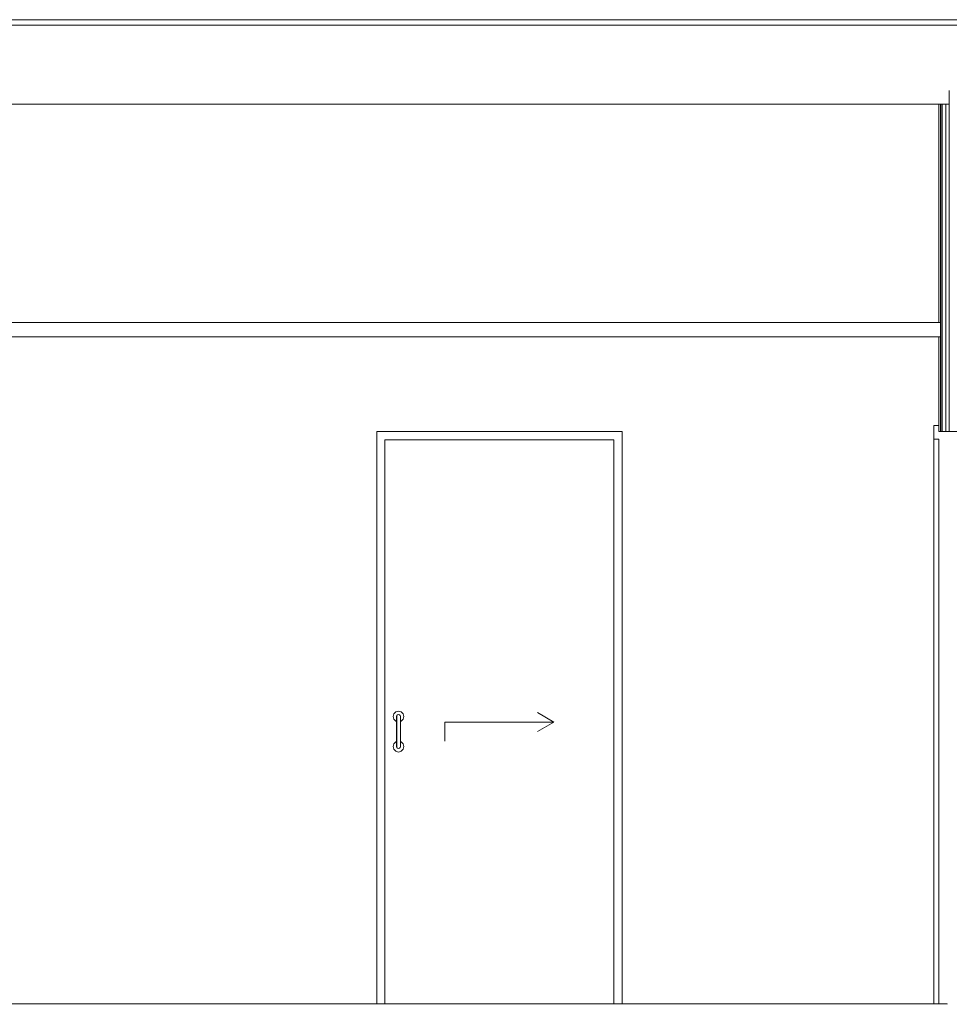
# Model space of a CAD drawing. Header units: millimetres. Extents: x -30280 to 309309, y -17460 to 4378.
# Tile 154 of 256: x 114106 to 117516, y -11436 to -7826. Entities that reach past the tile are written whole.
import ezdxf

# ---------------------------------------------------------------- set-up
doc = ezdxf.new("R2010")
doc.units = ezdxf.units.MM
doc.header["$MEASUREMENT"] = 0
doc.linetypes.add('Wipeout_Contour', pattern=[1000, 0, -1000])
for name, color, linetype, lineweight in [('P1_PLANTA PRIMERA_3_10_ESTR_Fotjats_Pluma_Nº__1', 7, 'Continuous', 5), ('P1_PLANTA PRIMERA_3_Nuevo_07_CR_Cel Ras pladur_Pluma_Nº__1', 7, 'Continuous', 5), ('P1_PLANTA PRIMERA_3_Nuevo_08_E_Envans secs_Pluma_Nº__1', 7, 'Continuous', 5), ('P1_PLANTA PRIMERA_3_Nuevo_08_E_Envans secs_Pluma_Nº__47', 7, 'Continuous', 20), ('P1_PLANTA PRIMERA_3_Nuevo_14_PAV_Soft Light Grey 0554_Pluma_Nº__29', 7, 'Continuous', 20)]:
    doc.layers.add(name, color=color, linetype=linetype, lineweight=lineweight)
doc.layers.add('P1_PLANTA PRIMERA_3_Nuevo_07_CR_Cel Ras pladur_Pluma_Nº__102', color=7, linetype='Continuous', lineweight=5, true_color=0xcccccc)
doc.layers.add('P1_PLANTA PRIMERA_3_Nuevo_08_E_Envans secs_Pluma_Nº__3', color=7, linetype='Continuous', lineweight=5, true_color=0xa4a4a4)
doc.layers.add('P1_PLANTA PRIMERA_3_Nuevo_08_E_Envans secs', color=7, linetype='Continuous')

msp = doc.modelspace()

# ---------------------------------------------------------------- linework, layer by layer
at = {"layer": 'P1_PLANTA PRIMERA_3_10_ESTR_Fotjats_Pluma_Nº__1', "color": 7, "linetype": 'Continuous', "lineweight": 5}
for p, q in [((129327.2, -7826.1), (98930, -7826.1)), ((129327.2, -7846), (98930, -7846))]:
    msp.add_line(p, q, dxfattribs=at)
at = {"layer": 'P1_PLANTA PRIMERA_3_Nuevo_08_E_Envans secs_Pluma_Nº__1', "color": 7, "linetype": 'Continuous', "lineweight": 5, "flags": 128}
msp.add_lwpolyline([(117515.7, -8086.1), (117515.7, -8136.1), (117515.7, -9336.1)], dxfattribs=at)
at = {"layer": 'P1_PLANTA PRIMERA_3_Nuevo_14_PAV_Soft Light Grey 0554_Pluma_Nº__29', "color": 7, "linetype": 'Continuous', "lineweight": 20}
msp.add_line((117507.3, -11434.1), (117507.3, -11436), dxfattribs=at)

# ---------------------------------------------------------------- wipeouts: each hides what was drawn before it
at = {"color": 254, "linetype": 'Wipeout_Contour', "lineweight": 0, "ltscale": 471252.227624}
msp.add_wipeout([(117484.7, -8136.1), (117484.7, -9336.1), (117489.7, -9336.1), (117489.7, -8136.1)], dxfattribs=at).dxf.layer = 'P1_PLANTA PRIMERA_3_Nuevo_08_E_Envans secs'

# ---------------------------------------------------------------- next in the draw order: linework, layer by layer
at = {"layer": 'P1_PLANTA PRIMERA_3_Nuevo_08_E_Envans secs_Pluma_Nº__1', "color": 7, "linetype": 'Continuous', "lineweight": 5}
msp.add_line((117502.7, -8136.1), (117502.7, -9336.1), dxfattribs=at)

# ---------------------------------------------------------------- next in the draw order: wipeouts: each hides what was drawn before it
at = {"color": 254, "linetype": 'Wipeout_Contour', "lineweight": 0, "ltscale": 453044.17839}
msp.add_wipeout([(108397.7, -8136.1), (108397.7, -8936.1), (117477.7, -8936.1), (117477.7, -8136.1)], dxfattribs=at).dxf.layer = 'P1_PLANTA PRIMERA_3_Nuevo_08_E_Envans secs'
at = {"color": 254, "linetype": 'Wipeout_Contour', "lineweight": 0, "ltscale": 2175907.374323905}
msp.add_wipeout([(108397.7, -8989.1), (108397.7, -11434.1), (110863.1, -11434.1), (110863.1, -9336.1), (111763.1, -9336.1), (111763.1, -11434.1), (113135.3, -11434.1), (113135.3, -9336.1), (114035.3, -9336.1), (114035.3, -11434.1), (115415.5, -11434.1), (115415.5, -9336.1), (116315.5, -9336.1), (116315.5, -11434.1), (117459.2, -11434.1), (117459.2, -9364.1), (117458.7, -9314.1), (117477.7, -9314.1), (117477.7, -8989.1)], dxfattribs=at).dxf.layer = 'P1_PLANTA PRIMERA_3_Nuevo_08_E_Envans secs'

# ---------------------------------------------------------------- next in the draw order: linework, layer by layer
at = {"layer": 'P1_PLANTA PRIMERA_3_10_ESTR_Fotjats_Pluma_Nº__1', "color": 7, "linetype": 'Continuous', "lineweight": 5}
msp.add_line((117477.7, -8136.1), (104215.9, -8136.1), dxfattribs=at)
at = {"layer": 'P1_PLANTA PRIMERA_3_10_ESTR_Fotjats_Pluma_Nº__1', "color": 7, "linetype": 'Continuous', "lineweight": 5, "flags": 128}
msp.add_lwpolyline([(117515.7, -8136.1), (117502.7, -8136.1), (117489.7, -8136.1), (117483.7, -8136.1), (117477.7, -8136.1)], dxfattribs=at)
at = {"layer": 'P1_PLANTA PRIMERA_3_Nuevo_07_CR_Cel Ras pladur_Pluma_Nº__1', "color": 7, "linetype": 'Continuous', "lineweight": 5}
for p, q in [((117477.7, -8936.1), (108000.8, -8936.1)), ((117483.7, -8936.1), (117477.7, -8936.1))]:
    msp.add_line(p, q, dxfattribs=at)
at = {"layer": 'P1_PLANTA PRIMERA_3_Nuevo_08_E_Envans secs_Pluma_Nº__1', "color": 7, "linetype": 'Continuous', "lineweight": 5}
msp.add_line((117477.7, -8136.1), (117477.7, -8936.1), dxfattribs=at)
at = {"layer": 'P1_PLANTA PRIMERA_3_Nuevo_08_E_Envans secs_Pluma_Nº__3', "color": 253, "linetype": 'Continuous', "lineweight": 5, "true_color": 0xa4a4a4}
for p, q in [((116065.5, -10401), (116004.9, -10366.1)), ((115665.5, -10401), (116065.5, -10401)), ((115665.5, -10401), (115665.5, -10471)), ((116065.5, -10401), (116004.9, -10436.1))]:
    msp.add_line(p, q, dxfattribs=at)
at = {"layer": 'P1_PLANTA PRIMERA_3_Nuevo_08_E_Envans secs_Pluma_Nº__47', "color": 7, "linetype": 'Continuous', "lineweight": 20}
msp.add_line((117483.7, -8936.1), (117484.7, -8936.1), dxfattribs=at)

# ---------------------------------------------------------------- next in the draw order: wipeouts: each hides what was drawn before it
at = {"color": 254, "linetype": 'Wipeout_Contour', "lineweight": 0, "ltscale": 353509.686436}
msp.add_wipeout([(117483.7, -8989.1), (117483.7, -9336.1), (117484.7, -8989.1)], dxfattribs=at).dxf.layer = 'P1_PLANTA PRIMERA_3_Nuevo_08_E_Envans secs'
at = {"color": 254, "linetype": 'Wipeout_Contour', "lineweight": 0, "ltscale": 463610.673744}
msp.add_wipeout([(115415.5, -11434.1), (115445.5, -11434.1), (115445.5, -9366.1), (115415.5, -9366.1)], dxfattribs=at).dxf.layer = 'P1_PLANTA PRIMERA_3_Nuevo_08_E_Envans secs'
at = {"color": 254, "linetype": 'Wipeout_Contour', "lineweight": 0, "ltscale": 467076.605353}
msp.add_wipeout([(116285.5, -11434.1), (116315.5, -11434.1), (116315.5, -9366.1), (116285.5, -9366.1)], dxfattribs=at).dxf.layer = 'P1_PLANTA PRIMERA_3_Nuevo_08_E_Envans secs'
at = {"color": 254, "linetype": 'Wipeout_Contour', "lineweight": 0, "ltscale": 471729.395882}
msp.add_wipeout([(117459.2, -11434.1), (117477.7, -11434.1), (117477.7, -9364.1), (117459.2, -9364.1)], dxfattribs=at).dxf.layer = 'P1_PLANTA PRIMERA_3_Nuevo_08_E_Envans secs'
at = {"color": 254, "linetype": 'Wipeout_Contour', "lineweight": 0, "ltscale": 463870.673103}
msp.add_wipeout([(115502.5, -10385.1), (115502.5, -10381.1), (115501.6, -10377.6), (115501.6, -10382)], dxfattribs=at).dxf.layer = 'P1_PLANTA PRIMERA_3_Nuevo_08_E_Envans secs'
at = {"color": 254, "linetype": 'Wipeout_Contour', "lineweight": 0, "ltscale": 463857.950465}
msp.add_wipeout([(115488.5, -10487), (115488.5, -10491.1), (115489.5, -10494.6), (115489.5, -10490.1)], dxfattribs=at).dxf.layer = 'P1_PLANTA PRIMERA_3_Nuevo_08_E_Envans secs'

# ---------------------------------------------------------------- next in the draw order: linework, layer by layer
at = {"layer": 'P1_PLANTA PRIMERA_3_Nuevo_07_CR_Cel Ras pladur_Pluma_Nº__1', "color": 7, "linetype": 'Continuous', "lineweight": 5}
for p, q in [((117477.7, -8989.1), (108000.8, -8989.1)), ((117483.7, -8989.1), (117477.7, -8989.1))]:
    msp.add_line(p, q, dxfattribs=at)
at = {"layer": 'P1_PLANTA PRIMERA_3_Nuevo_07_CR_Cel Ras pladur_Pluma_Nº__102', "color": 254, "linetype": 'Continuous', "lineweight": 5, "true_color": 0xcccccc}
msp.add_line((117484.7, -8936.1), (117484.7, -8989.1), dxfattribs=at)
at = {"layer": 'P1_PLANTA PRIMERA_3_Nuevo_08_E_Envans secs_Pluma_Nº__1', "color": 7, "linetype": 'Continuous', "lineweight": 5}
for p, q in [((117489.7, -8136.1), (117489.7, -9336.1)), ((117458.7, -9314.1), (117458.7, -9364.1)), ((117477.7, -9314.1), (117458.7, -9314.1)), ((117477.7, -9364.1), (117458.7, -9364.1)), ((117459.2, -11434.1), (117459.2, -9364.1)), ((117477.7, -9364.1), (117477.7, -11436))]:
    msp.add_line(p, q, dxfattribs=at)
at = {"layer": 'P1_PLANTA PRIMERA_3_Nuevo_08_E_Envans secs_Pluma_Nº__1', "color": 7, "linetype": 'Continuous', "lineweight": 5, "flags": 128}
for points in [[(117483.7, -8136.1), (117483.7, -8936.1), (117483.7, -8989.1), (117483.7, -9336.1)], [(117477.7, -8989.1), (117477.7, -9314.1), (117477.7, -9336.1)], [(117623.7, -9336.1), (117617.7, -9336.1), (117611.7, -9336.1), (117598.7, -9336.1), (117585.7, -9336.1), (117515.7, -9336.1), (117502.7, -9336.1), (117489.7, -9336.1), (117483.7, -9336.1), (117477.7, -9336.1)]]:
    msp.add_lwpolyline(points, dxfattribs=at)
at = {"layer": 'P1_PLANTA PRIMERA_3_Nuevo_08_E_Envans secs_Pluma_Nº__3', "color": 253, "linetype": 'Continuous', "lineweight": 5, "true_color": 0xa4a4a4}
for p, q in [((117477.6, -10015), (117477.6, -10030.8)), ((117477.7, -10069.6), (117477.7, -10098)), ((117477.7, -10730.5), (117477.7, -10702.1)), ((117477.6, -10785.1), (117477.6, -10769.3))]:
    msp.add_line(p, q, dxfattribs=at)
at = {"layer": 'P1_PLANTA PRIMERA_3_Nuevo_08_E_Envans secs_Pluma_Nº__47', "color": 7, "linetype": 'Continuous', "lineweight": 20}
for p, q in [((117484.7, -8936.1), (117484.7, -9336.1)), ((117483.7, -8989.1), (117484.7, -8989.1))]:
    msp.add_line(p, q, dxfattribs=at)
at = {"layer": 'P1_PLANTA PRIMERA_3_Nuevo_14_PAV_Soft Light Grey 0554_Pluma_Nº__29', "color": 7, "linetype": 'Continuous', "lineweight": 20}
msp.add_line((117507.3, -11434.1), (104177.9, -11434.1), dxfattribs=at)

# ---------------------------------------------------------------- next in the draw order: wipeouts: each hides what was drawn before it
at = {"color": 254, "linetype": 'Wipeout_Contour', "lineweight": 0, "ltscale": 697456.08708}
msp.add_wipeout([(115415.5, -9336.1), (115415.5, -9366.1), (115445.5, -9366.1), (116285.5, -9366.1), (116315.5, -9366.1), (116315.5, -9336.1)], dxfattribs=at).dxf.layer = 'P1_PLANTA PRIMERA_3_Nuevo_08_E_Envans secs'
at = {"color": 254, "linetype": 'Wipeout_Contour', "lineweight": 0, "ltscale": 463873.519537}
msp.add_wipeout([(115502.5, -10385.1), (115501.6, -10382), (115501.6, -10394.3), (115502.5, -10396.1)], dxfattribs=at).dxf.layer = 'P1_PLANTA PRIMERA_3_Nuevo_08_E_Envans secs'
at = {"color": 254, "linetype": 'Wipeout_Contour', "lineweight": 0, "ltscale": 463855.077158}
msp.add_wipeout([(115488.5, -10487), (115489.5, -10490.1), (115489.5, -10477.8), (115488.5, -10476.1)], dxfattribs=at).dxf.layer = 'P1_PLANTA PRIMERA_3_Nuevo_08_E_Envans secs'

# ---------------------------------------------------------------- next in the draw order: linework, layer by layer
at = {"layer": 'P1_PLANTA PRIMERA_3_Nuevo_08_E_Envans secs_Pluma_Nº__3', "color": 253, "linetype": 'Continuous', "lineweight": 5, "true_color": 0xa4a4a4}
for p, q in [((115415.5, -9336.1), (115415.5, -9366.1)), ((116315.5, -9336.1), (115415.5, -9336.1)), ((116315.5, -9366.1), (116315.5, -9336.1)), ((115415.5, -9366.1), (115415.5, -11434.1)), ((115445.5, -11434.1), (115445.5, -9366.1)), ((115445.5, -9366.1), (116285.5, -9366.1)), ((116285.5, -9366.1), (116285.5, -11434.1)), ((116315.5, -11434.1), (116315.5, -9366.1))]:
    msp.add_line(p, q, dxfattribs=at)

# ---------------------------------------------------------------- next in the draw order: wipeouts: each hides what was drawn before it
at = {"color": 254, "linetype": 'Wipeout_Contour', "lineweight": 0, "ltscale": 463878.451111}
msp.add_wipeout([(115502.5, -10411.1), (115502.5, -10396.1), (115501.6, -10394.3), (115501.6, -10411.1)], dxfattribs=at).dxf.layer = 'P1_PLANTA PRIMERA_3_Nuevo_08_E_Envans secs'
at = {"color": 254, "linetype": 'Wipeout_Contour', "lineweight": 0, "ltscale": 463850.108562}
msp.add_wipeout([(115488.5, -10461.1), (115488.5, -10476.1), (115489.5, -10477.8), (115489.5, -10461.1)], dxfattribs=at).dxf.layer = 'P1_PLANTA PRIMERA_3_Nuevo_08_E_Envans secs'

# ---------------------------------------------------------------- next in the draw order: wipeouts: each hides what was drawn before it
at = {"color": 254, "linetype": 'Wipeout_Contour', "lineweight": 0, "ltscale": 463862.687432}
msp.add_wipeout([(115501.6, -10382), (115501.6, -10377.6), (115499, -10375), (115499, -10379.8)], dxfattribs=at).dxf.layer = 'P1_PLANTA PRIMERA_3_Nuevo_08_E_Envans secs'
at = {"color": 254, "linetype": 'Wipeout_Contour', "lineweight": 0, "ltscale": 463865.946465}
msp.add_wipeout([(115489.5, -10490.1), (115489.5, -10494.6), (115492, -10497.1), (115492, -10492.3)], dxfattribs=at).dxf.layer = 'P1_PLANTA PRIMERA_3_Nuevo_08_E_Envans secs'

# ---------------------------------------------------------------- next in the draw order: wipeouts: each hides what was drawn before it
at = {"color": 254, "linetype": 'Wipeout_Contour', "lineweight": 0, "ltscale": 463865.803577}
msp.add_wipeout([(115499, -10379.8), (115499, -10393), (115501.6, -10394.3), (115501.6, -10382)], dxfattribs=at).dxf.layer = 'P1_PLANTA PRIMERA_3_Nuevo_08_E_Envans secs'
at = {"color": 254, "linetype": 'Wipeout_Contour', "lineweight": 0, "ltscale": 463862.799658}
msp.add_wipeout([(115492, -10479.1), (115489.5, -10477.8), (115489.5, -10490.1), (115492, -10492.3)], dxfattribs=at).dxf.layer = 'P1_PLANTA PRIMERA_3_Nuevo_08_E_Envans secs'

# ---------------------------------------------------------------- next in the draw order: wipeouts: each hides what was drawn before it
at = {"color": 254, "linetype": 'Wipeout_Contour', "lineweight": 0, "ltscale": 463871.204649}
msp.add_wipeout([(115501.6, -10411.1), (115501.6, -10394.3), (115499, -10393), (115499, -10411.1)], dxfattribs=at).dxf.layer = 'P1_PLANTA PRIMERA_3_Nuevo_08_E_Envans secs'
at = {"color": 254, "linetype": 'Wipeout_Contour', "lineweight": 0, "ltscale": 463857.35686}
msp.add_wipeout([(115489.5, -10461.1), (115489.5, -10477.8), (115492, -10479.1), (115492, -10461.1)], dxfattribs=at).dxf.layer = 'P1_PLANTA PRIMERA_3_Nuevo_08_E_Envans secs'

# ---------------------------------------------------------------- next in the draw order: wipeouts: each hides what was drawn before it
at = {"color": 254, "linetype": 'Wipeout_Contour', "lineweight": 0, "ltscale": 463850.024832}
msp.add_wipeout([(115499, -10379.8), (115499, -10375), (115495.5, -10374.1), (115495.5, -10379)], dxfattribs=at).dxf.layer = 'P1_PLANTA PRIMERA_3_Nuevo_08_E_Envans secs'
at = {"color": 254, "linetype": 'Wipeout_Contour', "lineweight": 0, "ltscale": 463878.614522}
msp.add_wipeout([(115492, -10492.3), (115492, -10497.1), (115495.5, -10498.1), (115495.5, -10493.1)], dxfattribs=at).dxf.layer = 'P1_PLANTA PRIMERA_3_Nuevo_08_E_Envans secs'

# ---------------------------------------------------------------- next in the draw order: wipeouts: each hides what was drawn before it
at = {"color": 254, "linetype": 'Wipeout_Contour', "lineweight": 0, "ltscale": 463853.296177}
msp.add_wipeout([(115499, -10379.8), (115495.5, -10379), (115495.5, -10392.6), (115499, -10393)], dxfattribs=at).dxf.layer = 'P1_PLANTA PRIMERA_3_Nuevo_08_E_Envans secs'
at = {"color": 254, "linetype": 'Wipeout_Contour', "lineweight": 0, "ltscale": 463875.310347}
msp.add_wipeout([(115492, -10492.3), (115495.5, -10493.1), (115495.5, -10479.6), (115492, -10479.1)], dxfattribs=at).dxf.layer = 'P1_PLANTA PRIMERA_3_Nuevo_08_E_Envans secs'

# ---------------------------------------------------------------- next in the draw order: wipeouts: each hides what was drawn before it
at = {"color": 254, "linetype": 'Wipeout_Contour', "lineweight": 0, "ltscale": 463858.968228}
msp.add_wipeout([(115499, -10411.1), (115499, -10393), (115495.5, -10392.6), (115495.5, -10411.1)], dxfattribs=at).dxf.layer = 'P1_PLANTA PRIMERA_3_Nuevo_08_E_Envans secs'
at = {"color": 254, "linetype": 'Wipeout_Contour', "lineweight": 0, "ltscale": 463869.593957}
msp.add_wipeout([(115492, -10461.1), (115492, -10479.1), (115495.5, -10479.6), (115495.5, -10461.1)], dxfattribs=at).dxf.layer = 'P1_PLANTA PRIMERA_3_Nuevo_08_E_Envans secs'

# ---------------------------------------------------------------- next in the draw order: wipeouts: each hides what was drawn before it
at = {"color": 254, "linetype": 'Wipeout_Contour', "lineweight": 0, "ltscale": 463836.081005}
msp.add_wipeout([(115495.5, -10379), (115495.5, -10374.1), (115492, -10375), (115492, -10379.8)], dxfattribs=at).dxf.layer = 'P1_PLANTA PRIMERA_3_Nuevo_08_E_Envans secs'
at = {"color": 254, "linetype": 'Wipeout_Contour', "lineweight": 0, "ltscale": 463892.55708}
msp.add_wipeout([(115495.5, -10493.1), (115495.5, -10498.1), (115499, -10497.1), (115499, -10492.3)], dxfattribs=at).dxf.layer = 'P1_PLANTA PRIMERA_3_Nuevo_08_E_Envans secs'

# ---------------------------------------------------------------- next in the draw order: wipeouts: each hides what was drawn before it
at = {"color": 254, "linetype": 'Wipeout_Contour', "lineweight": 0, "ltscale": 463839.352447}
msp.add_wipeout([(115492, -10379.8), (115492, -10393), (115495.5, -10392.6), (115495.5, -10379)], dxfattribs=at).dxf.layer = 'P1_PLANTA PRIMERA_3_Nuevo_08_E_Envans secs'
at = {"color": 254, "linetype": 'Wipeout_Contour', "lineweight": 0, "ltscale": 463889.253003}
msp.add_wipeout([(115495.5, -10493.1), (115499, -10492.3), (115499, -10479.1), (115495.5, -10479.6)], dxfattribs=at).dxf.layer = 'P1_PLANTA PRIMERA_3_Nuevo_08_E_Envans secs'

# ---------------------------------------------------------------- next in the draw order: wipeouts: each hides what was drawn before it
at = {"color": 254, "linetype": 'Wipeout_Contour', "lineweight": 0, "ltscale": 463845.024666}
msp.add_wipeout([(115495.5, -10411.1), (115495.5, -10392.6), (115492, -10393), (115492, -10411.1)], dxfattribs=at).dxf.layer = 'P1_PLANTA PRIMERA_3_Nuevo_08_E_Envans secs'
at = {"color": 254, "linetype": 'Wipeout_Contour', "lineweight": 0, "ltscale": 463883.536783}
msp.add_wipeout([(115495.5, -10461.1), (115495.5, -10479.6), (115499, -10479.1), (115499, -10461.1)], dxfattribs=at).dxf.layer = 'P1_PLANTA PRIMERA_3_Nuevo_08_E_Envans secs'

# ---------------------------------------------------------------- next in the draw order: wipeouts: each hides what was drawn before it
at = {"color": 254, "linetype": 'Wipeout_Contour', "lineweight": 0, "ltscale": 463824.592232}
msp.add_wipeout([(115492, -10379.8), (115492, -10375), (115489.5, -10377.6), (115489.5, -10382)], dxfattribs=at).dxf.layer = 'P1_PLANTA PRIMERA_3_Nuevo_08_E_Envans secs'
at = {"color": 254, "linetype": 'Wipeout_Contour', "lineweight": 0, "ltscale": 463904.038287}
msp.add_wipeout([(115499, -10492.3), (115499, -10497.1), (115501.6, -10494.6), (115501.6, -10490.1)], dxfattribs=at).dxf.layer = 'P1_PLANTA PRIMERA_3_Nuevo_08_E_Envans secs'

# ---------------------------------------------------------------- next in the draw order: wipeouts: each hides what was drawn before it
at = {"color": 254, "linetype": 'Wipeout_Contour', "lineweight": 0, "ltscale": 463827.70863}
msp.add_wipeout([(115492, -10379.8), (115489.5, -10382), (115489.5, -10394.3), (115492, -10393)], dxfattribs=at).dxf.layer = 'P1_PLANTA PRIMERA_3_Nuevo_08_E_Envans secs'
at = {"color": 254, "linetype": 'Wipeout_Contour', "lineweight": 0, "ltscale": 463900.891736}
msp.add_wipeout([(115501.6, -10477.8), (115499, -10479.1), (115499, -10492.3), (115501.6, -10490.1)], dxfattribs=at).dxf.layer = 'P1_PLANTA PRIMERA_3_Nuevo_08_E_Envans secs'

# ---------------------------------------------------------------- next in the draw order: wipeouts: each hides what was drawn before it
at = {"color": 254, "linetype": 'Wipeout_Contour', "lineweight": 0, "ltscale": 463833.110142}
msp.add_wipeout([(115492, -10411.1), (115492, -10393), (115489.5, -10394.3), (115489.5, -10411.1)], dxfattribs=at).dxf.layer = 'P1_PLANTA PRIMERA_3_Nuevo_08_E_Envans secs'
at = {"color": 254, "linetype": 'Wipeout_Contour', "lineweight": 0, "ltscale": 463895.449381}
msp.add_wipeout([(115499, -10461.1), (115499, -10479.1), (115501.6, -10477.8), (115501.6, -10461.1)], dxfattribs=at).dxf.layer = 'P1_PLANTA PRIMERA_3_Nuevo_08_E_Envans secs'

# ---------------------------------------------------------------- next in the draw order: wipeouts: each hides what was drawn before it
at = {"color": 254, "linetype": 'Wipeout_Contour', "lineweight": 0, "ltscale": 463818.634198}
msp.add_wipeout([(115489.5, -10382), (115489.5, -10377.6), (115488.5, -10381.1), (115488.5, -10385.1)], dxfattribs=at).dxf.layer = 'P1_PLANTA PRIMERA_3_Nuevo_08_E_Envans secs'
at = {"color": 254, "linetype": 'Wipeout_Contour', "lineweight": 0, "ltscale": 463909.984969}
msp.add_wipeout([(115501.6, -10490.1), (115501.6, -10494.6), (115502.5, -10491.1), (115502.5, -10487)], dxfattribs=at).dxf.layer = 'P1_PLANTA PRIMERA_3_Nuevo_08_E_Envans secs'

# ---------------------------------------------------------------- next in the draw order: wipeouts: each hides what was drawn before it
at = {"color": 254, "linetype": 'Wipeout_Contour', "lineweight": 0, "ltscale": 463821.48095}
msp.add_wipeout([(115489.5, -10382), (115488.5, -10385.1), (115488.5, -10396.1), (115489.5, -10394.3)], dxfattribs=at).dxf.layer = 'P1_PLANTA PRIMERA_3_Nuevo_08_E_Envans secs'
at = {"color": 254, "linetype": 'Wipeout_Contour', "lineweight": 0, "ltscale": 463907.111983}
msp.add_wipeout([(115502.5, -10476.1), (115501.6, -10477.8), (115501.6, -10490.1), (115502.5, -10487)], dxfattribs=at).dxf.layer = 'P1_PLANTA PRIMERA_3_Nuevo_08_E_Envans secs'

# ---------------------------------------------------------------- next in the draw order: wipeouts: each hides what was drawn before it
at = {"color": 254, "linetype": 'Wipeout_Contour', "lineweight": 0, "ltscale": 463826.413075}
msp.add_wipeout([(115489.5, -10411.1), (115489.5, -10394.3), (115488.5, -10396.1), (115488.5, -10411.1)], dxfattribs=at).dxf.layer = 'P1_PLANTA PRIMERA_3_Nuevo_08_E_Envans secs'
at = {"color": 254, "linetype": 'Wipeout_Contour', "lineweight": 0, "ltscale": 463902.143942}
msp.add_wipeout([(115501.6, -10461.1), (115501.6, -10477.8), (115502.5, -10476.1), (115502.5, -10461.1)], dxfattribs=at).dxf.layer = 'P1_PLANTA PRIMERA_3_Nuevo_08_E_Envans secs'

# ---------------------------------------------------------------- next in the draw order: wipeouts: each hides what was drawn before it
at = {"color": 254, "linetype": 'Wipeout_Contour', "lineweight": 0, "ltscale": 463845.223519}
msp.add_wipeout([(115489.5, -10461.1), (115492, -10461.1), (115492, -10411.1), (115489.5, -10411.1)], dxfattribs=at).dxf.layer = 'P1_PLANTA PRIMERA_3_Nuevo_08_E_Envans secs'

# ---------------------------------------------------------------- next in the draw order: wipeouts: each hides what was drawn before it
at = {"color": 254, "linetype": 'Wipeout_Contour', "lineweight": 0, "ltscale": 463857.298678}
msp.add_wipeout([(115492, -10461.1), (115495.5, -10461.1), (115495.5, -10411.1), (115492, -10411.1)], dxfattribs=at).dxf.layer = 'P1_PLANTA PRIMERA_3_Nuevo_08_E_Envans secs'

# ---------------------------------------------------------------- next in the draw order: wipeouts: each hides what was drawn before it
at = {"color": 254, "linetype": 'Wipeout_Contour', "lineweight": 0, "ltscale": 463871.241872}
msp.add_wipeout([(115495.5, -10461.1), (115499, -10461.1), (115499, -10411.1), (115495.5, -10411.1)], dxfattribs=at).dxf.layer = 'P1_PLANTA PRIMERA_3_Nuevo_08_E_Envans secs'

# ---------------------------------------------------------------- next in the draw order: wipeouts: each hides what was drawn before it
at = {"color": 254, "linetype": 'Wipeout_Contour', "lineweight": 0, "ltscale": 463883.317034}
msp.add_wipeout([(115499, -10461.1), (115501.6, -10461.1), (115501.6, -10411.1), (115499, -10411.1)], dxfattribs=at).dxf.layer = 'P1_PLANTA PRIMERA_3_Nuevo_08_E_Envans secs'

# ---------------------------------------------------------------- next in the draw order: wipeouts: each hides what was drawn before it
at = {"color": 254, "linetype": 'Wipeout_Contour', "lineweight": 0, "ltscale": 2435190.011660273}
msp.add_wipeout([(115475.5, -10381.1), (115478.2, -10391.1), (115485.5, -10398.4), (115488.5, -10399.2), (115488.5, -10381.1), (115489.5, -10377.6), (115492, -10375), (115495.5, -10374.1), (115499, -10375), (115501.6, -10377.6), (115502.5, -10381.1), (115502.5, -10385.1), (115502.5, -10399.2), (115505.5, -10398.4), (115512.8, -10391.1), (115515.5, -10381.1), (115512.8, -10371.1), (115505.5, -10363.7), (115495.5, -10361.1), (115485.5, -10363.7), (115478.2, -10371.1)], dxfattribs=at).dxf.layer = 'P1_PLANTA PRIMERA_3_Nuevo_08_E_Envans secs'
at = {"color": 254, "linetype": 'Wipeout_Contour', "lineweight": 0, "ltscale": 2435398.881987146}
msp.add_wipeout([(115478.2, -10481.1), (115475.5, -10491.1), (115478.2, -10501.1), (115485.5, -10508.4), (115495.5, -10511.1), (115505.5, -10508.4), (115512.8, -10501.1), (115515.5, -10491.1), (115512.8, -10481.1), (115505.5, -10473.7), (115502.5, -10472.9), (115502.5, -10487), (115502.5, -10491.1), (115501.6, -10494.6), (115499, -10497.1), (115495.5, -10498.1), (115492, -10497.1), (115489.5, -10494.6), (115488.5, -10491.1), (115488.5, -10472.9), (115485.5, -10473.7)], dxfattribs=at).dxf.layer = 'P1_PLANTA PRIMERA_3_Nuevo_08_E_Envans secs'

# ---------------------------------------------------------------- next in the draw order: linework, layer by layer
at = {"layer": 'P1_PLANTA PRIMERA_3_Nuevo_08_E_Envans secs_Pluma_Nº__3', "color": 253, "linetype": 'Continuous', "lineweight": 5, "true_color": 0xa4a4a4}
for p, q in [((115478.2, -10371.1), (115475.5, -10381.1)), ((115475.5, -10381.1), (115478.2, -10391.1)), ((115485.5, -10363.7), (115478.2, -10371.1)), ((115478.2, -10391.1), (115485.5, -10398.4)), ((115495.5, -10361.1), (115485.5, -10363.7)), ((115489.5, -10377.6), (115488.5, -10381.1)), ((115488.5, -10381.1), (115488.5, -10385.1)), ((115488.5, -10385.1), (115488.5, -10396.1)), ((115488.5, -10396.1), (115488.5, -10411.1)), ((115492, -10375), (115489.5, -10377.6)), ((115495.5, -10374.1), (115492, -10375)), ((115505.5, -10363.7), (115495.5, -10361.1)), ((115499, -10375), (115495.5, -10374.1)), ((115501.6, -10377.6), (115499, -10375)), ((115502.5, -10381.1), (115501.6, -10377.6)), ((115502.5, -10381.1), (115502.5, -10385.1)), ((115502.5, -10385.1), (115502.5, -10396.1)), ((115502.5, -10396.1), (115502.5, -10411.1)), ((115512.8, -10371.1), (115505.5, -10363.7)), ((115505.5, -10398.4), (115512.8, -10391.1)), ((115515.5, -10381.1), (115512.8, -10371.1)), ((115512.8, -10391.1), (115515.5, -10381.1)), ((115485.5, -10398.4), (115488.5, -10399.2)), ((115488.5, -10461.1), (115488.5, -10411.1)), ((115502.5, -10399.2), (115505.5, -10398.4)), ((115502.5, -10461.1), (115502.5, -10411.1)), ((115488.5, -10476.1), (115488.5, -10461.1)), ((115502.5, -10476.1), (115502.5, -10461.1)), ((115478.2, -10481.1), (115475.5, -10491.1)), ((115475.5, -10491.1), (115478.2, -10501.1)), ((115485.5, -10473.7), (115478.2, -10481.1)), ((115478.2, -10501.1), (115485.5, -10508.4)), ((115488.5, -10472.9), (115485.5, -10473.7)), ((115488.5, -10487), (115488.5, -10476.1)), ((115488.5, -10491.1), (115488.5, -10487)), ((115488.5, -10491.1), (115489.5, -10494.6)), ((115489.5, -10494.6), (115492, -10497.1)), ((115492, -10497.1), (115495.5, -10498.1)), ((115495.5, -10498.1), (115499, -10497.1)), ((115499, -10497.1), (115501.6, -10494.6)), ((115501.6, -10494.6), (115502.5, -10491.1)), ((115505.5, -10473.7), (115502.5, -10472.9)), ((115502.5, -10487), (115502.5, -10476.1)), ((115502.5, -10491.1), (115502.5, -10487)), ((115512.8, -10481.1), (115505.5, -10473.7)), ((115505.5, -10508.4), (115512.8, -10501.1)), ((115515.5, -10491.1), (115512.8, -10481.1)), ((115512.8, -10501.1), (115515.5, -10491.1)), ((115485.5, -10508.4), (115495.5, -10511.1)), ((115495.5, -10511.1), (115505.5, -10508.4))]:
    msp.add_line(p, q, dxfattribs=at)

doc.saveas('drawing.dxf')
